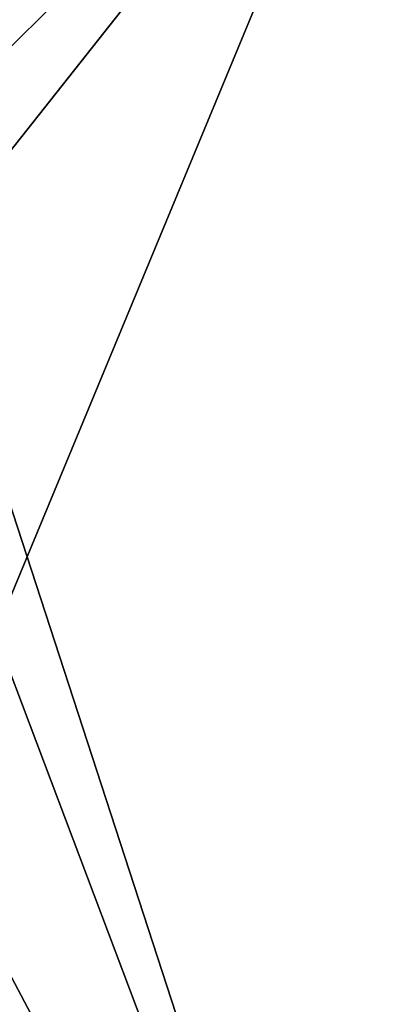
# Model space of a CAD drawing. Header units: millimetres. Extents: x -21.4 to 22.5, y -22.5 to 22.5.
# Tile 25 of 32: x 7.4 to 12.9, y -7.2 to 7.6. Entities that reach past the tile are written whole.
import ezdxf

# ---------------------------------------------------------------- set-up
doc = ezdxf.new("R2010")
doc.units = ezdxf.units.MM
doc.header["$LTSCALE"] = 65.185185
doc.layers.add('1', color=7, linetype='CONTINUOUS')
doc.layers.add('41', color=7, linetype='CONTINUOUS')

msp = doc.modelspace()

# ---------------------------------------------------------------- linework, layer by layer
at = {"layer": '1', "linetype": 'CONTINUOUS'}
for points in [[(13.236, 18.191, 9.5), (0, 22.5, 9.5), (13.236, -18.191, 9.5), (13.236, 18.191, 9.5)], [(13.236, -18.191, 9.5), (0, 22.5, 9.5), (5.232, 3.029, 9.5), (13.236, -18.191, 9.5)], [(5.232, -3.029, 9.5), (13.236, -18.191, 9.5), (5.232, 3.029, 9.5), (5.232, -3.029, 9.5)], [(0, -6.05, 9.5), (13.236, -18.191, 9.5), (5.232, -3.029, 9.5), (0, -6.05, 9.5)], [(0, -22.5, 9.5), (13.236, -18.191, 9.5), (0, -6.05, 9.5), (0, -22.5, 9.5)]]:
    msp.add_3dface(points, dxfattribs=at)
at = {"layer": '41', "linetype": 'CONTINUOUS'}
for points in [[(0, 18.5, 7.2), (13.081, 13.082, 7.2), (0, 2.75, 7.2), (0, 18.5, 7.2)], [(0, -18.5, 7.2), (13.081, 13.082, 7.2), (13.082, -13.081, 7.2), (0, -18.5, 7.2)], [(13.081, 13.082, 7.2), (0, -18.5, 7.2), (2.74, -0.001, 7.2), (13.081, 13.082, 7.2)], [(0, 2.75, 7.2), (13.081, 13.082, 7.2), (1.934, 1.947, 7.2), (0, 2.75, 7.2)], [(1.934, 1.947, 7.2), (13.081, 13.082, 7.2), (2.74, -0.001, 7.2), (1.934, 1.947, 7.2)]]:
    msp.add_3dface(points, dxfattribs=at)

doc.saveas('drawing.dxf')
